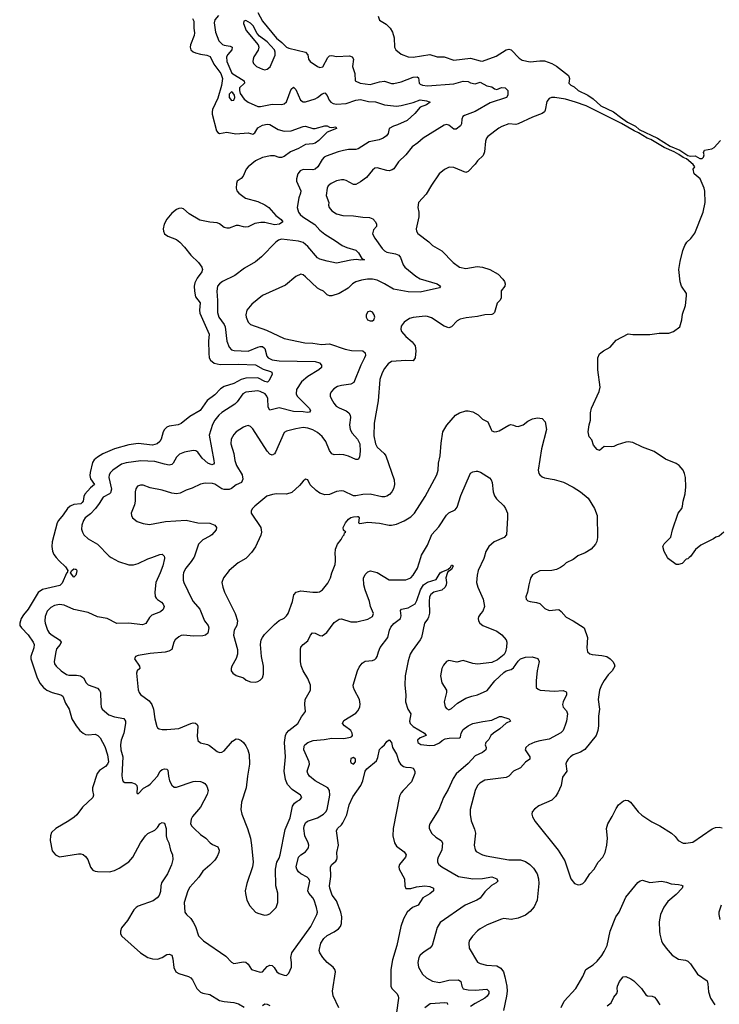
# Model space of a CAD drawing. Header units: inches. Extents: x 2220522 to 2384314, y 721474 to 893490.
# Tile 3 of 256: x 2223278 to 2229132, y 736259 to 744501. Entities that reach past the tile are written whole.
import ezdxf

# ---------------------------------------------------------------- set-up
doc = ezdxf.new("R2010")
doc.units = ezdxf.units.IN
doc.header["$MEASUREMENT"] = 0
doc.layers.add('C2723', color=7, linetype='Continuous')
doc.layers.add('C2724', color=7, linetype='Continuous')

msp = doc.modelspace()

# ---------------------------------------------------------------- linework, layer by layer
at = {"layer": 'C2723', "color": 5}
for points, elevation in [([(2223584.2, 740000), (2223608.2, 739970), (2223662, 739922), (2223679.5, 739890), (2223676.3, 739870), (2223670, 739867.2), (2223634.5, 739785.5), (2223613.9, 739766.1), (2223469.3, 739730.7), (2223432.4, 739707.6), (2223350, 739567.2), (2223310, 739519.7), (2223291.2, 739490), (2223278, 739450), (2223280.2, 739430), (2223292.1, 739410), (2223350, 739351.7), (2223390.7, 739290.7), (2223399.7, 739270), (2223397.2, 739242.8), (2223370.2, 739170), (2223371.8, 739150), (2223421.4, 739001.4), (2223446.1, 738946.1), (2223477.3, 738910), (2223504.2, 738890), (2223550, 738870.1), (2223622, 738850), (2223637.7, 738837.7), (2223660.4, 738780.4), (2223691.8, 738730), (2223714.9, 738650), (2223749.2, 738590), (2223781.3, 738550), (2223808.7, 738528.7), (2223830, 738518.6), (2223850, 738514.6), (2223910, 738519.3), (2223932.9, 738510), (2223950.2, 738490), (2223990, 738416.4), (2224013.1, 738346.9), (2224021.8, 738290), (2224013.6, 738270), (2223996.5, 738250), (2223945, 738215), (2223925.6, 738190), (2223887.5, 738070), (2223886.2, 738050), (2223894.3, 738010), (2223888.7, 737990), (2223802.3, 737910), (2223755.5, 737844.5), (2223734.3, 737825.7), (2223690, 737794.3), (2223579.1, 737730), (2223543, 737697), (2223534.6, 737670), (2223531.7, 737630), (2223550, 737544), (2223576.3, 737510), (2223610, 737492.2), (2223770, 737519.6), (2223790, 737519.6), (2223810, 737512.8), (2223830, 737496.9), (2223849.2, 737470), (2223870, 737407.7), (2223890, 737382.6), (2223910, 737373.1), (2223930, 737370.3), (2224030, 737368.9), (2224070, 737379.6), (2224110, 737398), (2224190, 737452.6), (2224224.2, 737490), (2224289.8, 737610), (2224330, 737668.2), (2224350, 737688), (2224410, 737717.3), (2224430, 737738.8), (2224450, 737770.6), (2224470, 737780.4), (2224490, 737776.3), (2224503, 737730), (2224504.2, 737670), (2224510, 737644), (2224526.7, 737610), (2224540.4, 737550), (2224557.8, 737510), (2224558.9, 737470), (2224547.9, 737427.9), (2224514.3, 737350), (2224465.1, 737274.9), (2224459.2, 737250), (2224457, 737203), (2224445.5, 737170), (2224428.8, 737150), (2224394.5, 737125.5), (2224270, 737080.3), (2224252.2, 737070), (2224231.8, 737050), (2224178.7, 736961.3), (2224130, 736899), (2224121.3, 736870), (2224122.4, 736850), (2224133, 736830), (2224288.6, 736688.6), (2224350, 736650.3), (2224390, 736639.6), (2224430, 736636.9), (2224469.5, 736650), (2224510, 736674.9), (2224530, 736678.9), (2224550, 736670.4), (2224559.4, 736639.4), (2224568.1, 736568.1), (2224584.4, 736530), (2224610, 736516.5), (2224690, 736493.1), (2224710, 736480.3), (2224723.5, 736463.5), (2224760.4, 736390), (2224790, 736361.3), (2224810, 736352.4), (2224870, 736340.4), (2224950, 736290.3), (2224990, 736281.5), (2225070, 736274.7), (2225110, 736262.9), (2225156, 736236)], 220), ([(2224489.1, 740000), (2224490.2, 739990), (2224476, 739930), (2224454, 739870), (2224415.9, 739790), (2224408.2, 739708.2), (2224411.7, 739671.7), (2224419, 739659), (2224430, 739646.7), (2224465.5, 739625.5), (2224479.5, 739610), (2224485.7, 739590), (2224477.3, 739562.7), (2224455.7, 739544.3), (2224384.5, 739515.5), (2224364, 739496), (2224332.8, 739447.2), (2224304.9, 739435.1), (2224190, 739449.8), (2224090, 739445.7), (2224008.9, 739488.9), (2223930, 739502.8), (2223850, 739538.2), (2223730, 739563.9), (2223650, 739600.3), (2223610, 739606.8), (2223570, 739598.7), (2223538.6, 739581.4), (2223509.1, 739550), (2223490, 739504), (2223487.1, 739470), (2223490.2, 739450.2), (2223510.2, 739390), (2223525.2, 739370), (2223549.2, 739350), (2223611.6, 739310), (2223626, 739290), (2223618, 739270), (2223586.3, 739233.7), (2223579.7, 739210), (2223567.2, 739130), (2223570.4, 739110), (2223584.4, 739090), (2223626, 739050), (2223670, 739019.6), (2223690, 739013.2), (2223754.1, 739014.1), (2223787.7, 739007.7), (2223811.7, 738991.7), (2223834.4, 738950), (2223850, 738934.4), (2223930, 738904.4), (2223946.7, 738886.7), (2223953.1, 738870), (2223956.1, 738776.1), (2223959.5, 738750), (2223969.2, 738729.2), (2224023.5, 738683.5), (2224070, 738664.3), (2224150, 738651.3), (2224164.6, 738630), (2224164.7, 738610), (2224148.6, 738530), (2224127.5, 738470), (2224120.5, 738430), (2224124.8, 738390), (2224141.9, 738330), (2224132.7, 738172.8), (2224137, 738137), (2224143.8, 738123.8), (2224156.4, 738116.4), (2224214.7, 738114.7), (2224244.7, 738104.7), (2224257.3, 738090), (2224260.7, 738070), (2224258, 738030), (2224270, 738021), (2224312.8, 738067.2), (2224350, 738086.7), (2224370, 738103.1), (2224429.8, 738170), (2224453.6, 738210), (2224470, 738224.9), (2224490.4, 738230.4), (2224510, 738227.3), (2224518, 738218), (2224522.7, 738170), (2224532.4, 738130), (2224550, 738094.4), (2224570, 738078), (2224590, 738076.9), (2224730, 738124.6), (2224750, 738127.2), (2224790, 738123.7), (2224814.4, 738114.4), (2224826.9, 738106.9), (2224844.5, 738084.5), (2224854, 738050), (2224845.8, 738014.2), (2224790.2, 737909.8), (2224723.1, 737830), (2224712.4, 737810), (2224708.4, 737770), (2224717.1, 737750), (2224737.6, 737730), (2224790, 737681.7), (2224834.9, 737650), (2224871.4, 737611.4), (2224890, 737597.6), (2224935.9, 737575.9), (2224948.4, 737550), (2224945.3, 737530), (2224930, 737495.1), (2224910, 737466), (2224870, 737424.2), (2224810, 737374.5), (2224778, 737322), (2224701.4, 737238.6), (2224685.5, 737210), (2224653, 737110), (2224660.7, 737030), (2224674.8, 737010), (2224710, 736977.3), (2224730, 736947.7), (2224750.3, 736910), (2224772.9, 736832.9), (2224815.5, 736790), (2225002.7, 736662.7), (2225050, 736613), (2225070, 736601.6), (2225150, 736615.8), (2225170, 736610.4), (2225190, 736594.9), (2225219.1, 736550), (2225290, 736527), (2225310, 736530.4), (2225350, 736576), (2225370, 736585.7), (2225390, 736584.9), (2225407.1, 736567.1), (2225430, 736530.5), (2225450, 736517), (2225490, 736502), (2225510, 736500.7), (2225530, 736518.8), (2225551.3, 736570), (2225553.3, 736610), (2225545.6, 736650), (2225556.4, 736690), (2225713.3, 736910), (2225763.9, 737010), (2225769.7, 737030), (2225762.8, 737070), (2225742.9, 737130), (2225731, 737151), (2225697.2, 737190), (2225689.8, 737210), (2225704.7, 737290), (2225698.7, 737310), (2225684.1, 737324.1), (2225630, 737350.9), (2225610, 737367.1), (2225596.8, 737390), (2225591.7, 737410), (2225611, 737490), (2225630.5, 737509.5), (2225670, 737536.5), (2225694, 737570), (2225696.4, 737590), (2225692, 737610), (2225664, 737670), (2225656.5, 737730), (2225658.2, 737750), (2225670, 737778), (2225687.1, 737792.9), (2225770, 737819.4), (2225820.4, 737850), (2225840.4, 737870), (2225850, 737890.8), (2225873.7, 738010), (2225869.7, 738049.7), (2225856.2, 738070), (2225750, 738129.7), (2225703.6, 738170), (2225687.8, 738190), (2225684.7, 738210), (2225704.2, 738270), (2225701.3, 738290), (2225655.4, 738390), (2225659.7, 738420.3), (2225664.2, 738430), (2225689.6, 738450), (2225733.2, 738466.8), (2225824.9, 738475), (2225890, 738486.5), (2225990, 738483.8), (2226046, 738494), (2226058.3, 738501.7), (2226063.7, 738510), (2226061.3, 738530), (2226048.5, 738550), (2225994.7, 738590), (2225978.3, 738610), (2225990, 738633.4), (2226090, 738696.9), (2226110, 738719.5), (2226124.5, 738750), (2226127.9, 738772.1), (2226121.4, 738810), (2226080.3, 738890), (2226071.9, 738910), (2226069.8, 738930), (2226104.6, 739050), (2226119.7, 739080.3), (2226144.5, 739115.5), (2226167.8, 739132.2), (2226230, 739137.5), (2226250, 739145), (2226262.3, 739157.7), (2226270.5, 739170), (2226279.3, 739210), (2226293.6, 739246.4), (2226359.3, 739330), (2226373.5, 739390), (2226384.9, 739415.1), (2226410, 739447.2), (2226464, 739490), (2226470.6, 739510), (2226464.5, 739555.5), (2226474.3, 739565.7), (2226530, 739576.6), (2226587.7, 739612.3), (2226601.7, 739638.3), (2226632.4, 739730), (2226657.9, 739770), (2226690, 739793.1), (2226763.6, 739816.4), (2226795.3, 739870), (2226810, 739880.6), (2226859.8, 739900.2), (2226881.7, 739918.3), (2226890, 739934.6), (2226896.1, 739936.1), (2226906, 739930), (2226890, 739897.6), (2226861.2, 739878.8), (2226854.2, 739865.8), (2226845.3, 739830), (2226850, 739789), (2226847.1, 739770), (2226837.4, 739750), (2226810, 739726.3), (2226743.1, 739710), (2226717.8, 739690), (2226707.4, 739670), (2226703.8, 739630), (2226706.3, 739533.7), (2226699.6, 739500.4), (2226693.8, 739486.2), (2226666.4, 739450), (2226640.3, 739330), (2226630.3, 739310), (2226561.7, 739218.3), (2226546.7, 739190), (2226530, 739134), (2226504, 739010), (2226500.3, 738930), (2226509, 738850), (2226507.8, 738790), (2226527.2, 738730), (2226550.2, 738690.2), (2226540.6, 738630), (2226545.6, 738610), (2226570, 738585), (2226664.9, 738530), (2226678.8, 738510), (2226630, 738489.6), (2226607.2, 738470), (2226610.4, 738450), (2226634, 738434), (2226710, 738424.6), (2226747.7, 738427.7), (2226790, 738448.6), (2226812.2, 738467.8), (2226838.9, 738481.1), (2226872.9, 738487.1), (2226959.3, 738490), (2226966, 738494), (2226972.8, 738530), (2226990, 738560.2), (2227030, 738590.3), (2227070, 738608.8), (2227152.2, 738627.8), (2227230, 738636.5), (2227291.8, 738668.2), (2227310, 738669.2), (2227371, 738650), (2227379.3, 738639.3), (2227384, 738630), (2227350, 738611.5), (2227294.8, 738565.2), (2227241.7, 738530), (2227221.5, 738510), (2227204.1, 738475.9), (2227179.1, 738450), (2227173.4, 738430), (2227180.5, 738410), (2227178, 738390), (2227150, 738367.6), (2227090, 738337.7), (2227030, 738273.7), (2226930, 738187.2), (2226905.2, 738150), (2226863.5, 738056.5), (2226825.5, 737990), (2226786.7, 737890), (2226710.3, 737770), (2226703.1, 737750), (2226703.7, 737730), (2226725.7, 737690), (2226759.3, 737659.3), (2226804.9, 737630), (2226816.1, 737610), (2226809.1, 737550), (2226778.5, 737490), (2226772.8, 737470), (2226774.3, 737450), (2226786.3, 737430), (2226810.3, 737410), (2226950, 737330.2), (2227070.7, 737309.3), (2227150, 737312.9), (2227230, 737326.7), (2227270.3, 737310), (2227278.4, 737290), (2227265.5, 737274.5), (2227227.2, 737252.8), (2227170, 737199.6), (2227130, 737146.6), (2227102, 737130), (2227006.7, 737090), (2226796, 736944), (2226770, 736901.2), (2226728.2, 736751.8), (2226711, 736729), (2226661.4, 736698.6), (2226630.3, 736670), (2226618, 736650), (2226610.3, 736610), (2226615.8, 736570), (2226648.2, 736510), (2226681.8, 736481.8), (2226732.5, 736452.5), (2226790, 736440.8), (2226870, 736461.5), (2226950, 736464.4), (2226969.3, 736449.3), (2226977.5, 736410), (2226990, 736389.4), (2227030, 736380.4), (2227090, 736377.5), (2227186.7, 736386.7), (2227202.8, 736370), (2227202.6, 736350), (2227190, 736327), (2227170, 736309.1), (2227090, 736267), (2227050, 736240.7)], 240), ([(2224043.2, 740000), (2224104.4, 739964.5), (2224190, 739939.1), (2224230, 739936.9), (2224270, 739949.1), (2224350, 739987.6), (2224382.9, 740000)], 240), ([(2224734.4, 740000), (2224713.2, 739966.8), (2224667.2, 739910), (2224650, 739873.2), (2224646, 739850), (2224646.3, 739810), (2224651.8, 739790), (2224719.7, 739650), (2224730.3, 739630), (2224785.8, 739565.8), (2224823.1, 739470), (2224854, 739430), (2224860.2, 739410), (2224853.1, 739366.9), (2224832, 739348), (2224810, 739344.2), (2224730, 739340.7), (2224651.8, 739348.2), (2224630, 739345.1), (2224610, 739335.1), (2224579.1, 739310), (2224568, 739290), (2224550.4, 739230), (2224526, 739214), (2224493.9, 739206.1), (2224370, 739195.8), (2224270, 739179.5), (2224246, 739170), (2224237.3, 739150), (2224280.5, 739090), (2224282.8, 739070), (2224262, 739050), (2224254.9, 739030), (2224270.4, 738890.4), (2224277.1, 738870), (2224290, 738853.4), (2224360.2, 738800.2), (2224383.6, 738770), (2224398, 738730), (2224409.2, 738649.2), (2224425.5, 738585.5), (2224432.5, 738572.5), (2224444.7, 738564.7), (2224470, 738559.5), (2224510, 738559.5), (2224610, 738568.7), (2224710, 738608.9), (2224730, 738614.6), (2224750, 738613.7), (2224761.7, 738601.7), (2224767.5, 738587.5), (2224763.2, 738503.2), (2224770, 738467.7), (2224790, 738447.2), (2224850, 738434.6), (2224866.9, 738426.9), (2224930, 738374), (2224950, 738367.2), (2224970, 738370.3), (2224990, 738382), (2225059.5, 738460.5), (2225090, 738481.6), (2225110, 738479.3), (2225130, 738468), (2225150, 738450.6), (2225170, 738424), (2225187, 738390), (2225199.5, 738350), (2225202.3, 738270), (2225183.6, 738170), (2225173.1, 738070), (2225134, 737950), (2225128, 737890), (2225137.1, 737850), (2225185.3, 737730), (2225208.5, 737650), (2225218.4, 737590), (2225230.5, 737450), (2225225.5, 737410), (2225178.8, 737270), (2225166, 737210), (2225166.4, 737186.4), (2225178, 737130), (2225204.5, 737084.5), (2225250, 737031.3), (2225270, 737021), (2225326.4, 737006.4), (2225350, 737006.8), (2225370, 737016), (2225424, 737070), (2225439, 737110), (2225438, 737190), (2225421.2, 737250), (2225417.2, 737390), (2225429.4, 737450), (2225450, 737482.8), (2225458.5, 737510), (2225498.6, 737721.4), (2225541.3, 737818.7), (2225561.3, 737918.7), (2225577.7, 737942.3), (2225600.3, 737959.7), (2225622.7, 737970), (2225637.6, 737990), (2225627, 738010), (2225557.2, 738057.1), (2225518.7, 738098.7), (2225501, 738141), (2225491.7, 738211.7), (2225501.9, 738330), (2225493.5, 738450), (2225502.5, 738510), (2225510.9, 738529.1), (2225529.9, 738550.1), (2225606.6, 738610), (2225635.3, 738664.7), (2225669.6, 738710), (2225664.7, 738770), (2225667.8, 738810), (2225712.3, 738890), (2225711.5, 738930), (2225690, 738985.2), (2225649.9, 739049.9), (2225632.8, 739092.8), (2225628, 739130), (2225626.9, 739230), (2225631.5, 739250), (2225649.6, 739270), (2225690, 739301.6), (2225711.2, 739348.8), (2225729.2, 739370), (2225750, 739366.4), (2225790, 739346.4), (2225810, 739342.4), (2225847.7, 739372.3), (2225910, 739455.8), (2225950, 739482), (2225970, 739485.3), (2226050, 739461.7), (2226100.5, 739459.5), (2226190, 739482.4), (2226230, 739504), (2226239.5, 739530), (2226212.8, 739590), (2226204, 739630), (2226167.8, 739727.8), (2226156.8, 739770), (2226154.7, 739825.3), (2226170, 739855.8), (2226190, 739878.4), (2226213.4, 739886.6), (2226270, 739873.1), (2226370, 739812.9), (2226510, 739812), (2226550, 739830.3), (2226570.9, 739850), (2226607.9, 739910), (2226634.9, 740000)], 260), ([(2225178.2, 740000), (2225170, 739991.5), (2225105.9, 739954.1), (2225030.5, 739890), (2224983, 739830), (2224970.5, 739790), (2224977.1, 739750), (2224990.4, 739710), (2225080.3, 739530), (2225099.5, 739470), (2225093.7, 739430), (2225074, 739390), (2225067, 739350), (2225099.5, 739230), (2225100.4, 739190), (2225090, 739154), (2225054, 739090), (2225047.3, 739070), (2225046.8, 739050), (2225061, 739030), (2225090, 739010.8), (2225150, 738990.8), (2225173.7, 738973.7), (2225210, 738958.8), (2225250, 738956), (2225270, 738961), (2225290, 738971.3), (2225309.3, 738990.7), (2225318.6, 739021.4), (2225319.3, 739090), (2225300.9, 739170), (2225292.3, 739270), (2225299.5, 739310), (2225309.4, 739330), (2225325.4, 739354.6), (2225410, 739438), (2225450, 739472.7), (2225490, 739492.7), (2225511.6, 739510), (2225524.5, 739530), (2225560.5, 739630), (2225572.3, 739687.7), (2225590.8, 739709.2), (2225630, 739720.7), (2225731.1, 739708.9), (2225770, 739708.7), (2225786.9, 739713.1), (2225812.3, 739730), (2225856.6, 739783.4), (2225879.3, 739830), (2225889.4, 739870), (2225918, 739942), (2225922, 739970), (2225919.5, 740000)], 280), ([(2227164.7, 740000), (2227161.7, 739990), (2227114, 739890), (2227105.5, 739850), (2227100.9, 739790), (2227111.6, 739750), (2227155.5, 739650), (2227166.8, 739590), (2227153.4, 739550), (2227133, 739527), (2227118.5, 739501.5), (2227114, 739490), (2227116.3, 739470), (2227127.7, 739450), (2227154, 739430), (2227270, 739382), (2227312.7, 739352.7), (2227348.2, 739310), (2227353.7, 739290), (2227352.9, 739250), (2227344.6, 739210), (2227332.8, 739187.2), (2227277.4, 739142.6), (2227230, 739119.8), (2227110, 739107), (2227070, 739111.8), (2226990, 739138), (2226935.9, 739124.1), (2226870, 739137.4), (2226850, 739129.5), (2226823.4, 739096.6), (2226810.5, 739070), (2226800.4, 739010), (2226810.4, 738950), (2226848.3, 738888.3), (2226850.5, 738870), (2226830.6, 738790), (2226839.1, 738750), (2226850, 738734.8), (2226870, 738724), (2226890, 738734.8), (2226940.8, 738779.2), (2227010, 738820.5), (2227061, 738839), (2227110, 738850.6), (2227190, 738885.5), (2227253.8, 738966.2), (2227330, 739037.1), (2227350, 739050.6), (2227390, 739063), (2227410, 739075.5), (2227450, 739130.5), (2227469.8, 739150.2), (2227510, 739163.8), (2227567.5, 739167.5), (2227613, 739153), (2227624, 739130), (2227608.7, 739051.3), (2227599.3, 738970), (2227601, 738910), (2227616.8, 738896.8), (2227634, 738890), (2227750, 738880.4), (2227826.3, 738886.3), (2227850, 738874.9), (2227853.7, 738870), (2227853.1, 738850), (2227824.9, 738790), (2227820.5, 738770), (2227826, 738746), (2227854.6, 738714.6), (2227863, 738690), (2227854, 738630), (2227843.1, 738596.9), (2227824.9, 738550), (2227807.3, 738532.7), (2227710, 738478), (2227630, 738464.7), (2227590, 738453.5), (2227539.3, 738430), (2227513.7, 738410), (2227508.1, 738390), (2227547.6, 738330), (2227548.2, 738310), (2227510, 738286.6), (2227470, 738238.4), (2227410.2, 738209.8), (2227370, 738169.7), (2227350, 738158.3), (2227170, 738135.4), (2227128.4, 738110), (2227110.2, 738089.7), (2227088.8, 738050), (2227047.2, 737890), (2227046.9, 737846.9), (2227055.1, 737795.1), (2227083.8, 737723.8), (2227091.7, 737691.7), (2227081.3, 737590), (2227090, 737551.3), (2227098.5, 737538.5), (2227150.3, 737510.3), (2227181.2, 737501.2), (2227370, 737469.2), (2227470, 737467.5), (2227510, 737455.4), (2227546, 737430), (2227577.4, 737397.4), (2227607.8, 737350), (2227620.1, 737310), (2227622.7, 737270), (2227609.2, 737130), (2227583.8, 737076.2), (2227550, 737035.8), (2227510, 737005.4), (2227450, 736981), (2227390, 736969.7), (2227330, 736976.9), (2227310, 736972.6), (2227190, 736924.2), (2227130, 736891.5), (2227110, 736874), (2227066, 736830), (2227040.5, 736790), (2227035.5, 736770), (2227040.5, 736730), (2227110, 736613), (2227130, 736601.3), (2227185.4, 736585.4), (2227270, 736582.4), (2227302.9, 736562.9), (2227325.8, 736530), (2227338.3, 736490), (2227353.6, 736410), (2227356.5, 736370), (2227352.4, 736327.6), (2227326.7, 736206.7)], 260), ([(2227932.6, 740000), (2227910, 739982), (2227850, 739955.3), (2227828, 739932), (2227803.4, 739916.6), (2227770, 739899.5), (2227730.4, 739889.6), (2227630, 739889), (2227570, 739855.3), (2227553.4, 739826.6), (2227538, 739770), (2227528, 739710), (2227513.4, 739670), (2227514.8, 739650), (2227530, 739637.3), (2227550, 739630.6), (2227603.4, 739623.4), (2227630, 739614.8), (2227673, 739573), (2227710, 739556.3), (2227790, 739563.8), (2227810, 739548.5), (2227850, 739500.7), (2227910, 739470.2), (2228002.4, 739410), (2228030.2, 739330), (2228022.6, 739242.6), (2228030.5, 739210), (2228050, 739192.7), (2228067.4, 739187.4), (2228150, 739179), (2228190, 739170.3), (2228220.4, 739150), (2228240.3, 739130), (2228253.7, 739110), (2228258, 739090), (2228235.8, 739050), (2228203.5, 739016.5), (2228169.4, 738970.6), (2228145.5, 738930), (2228130.3, 738890), (2228118.9, 738810), (2228129, 738730), (2228120.8, 738670), (2228120.8, 738590), (2228114.9, 738550), (2228100.8, 738510), (2228007.3, 738392.7), (2227970, 738369.7), (2227910, 738346), (2227886, 738330), (2227868.2, 738310), (2227852.7, 738290), (2227847.7, 738272.3), (2227856.4, 738210), (2227820.9, 738159.1), (2227808.8, 738090), (2227782, 738030), (2227760.8, 737999.2), (2227731.6, 737968.4), (2227620.9, 737919.1), (2227586.2, 737893.8), (2227566.8, 737870), (2227562.8, 737850), (2227568.1, 737828.1), (2227590.7, 737790), (2227784.9, 737550), (2227839, 737459), (2227891.3, 737310), (2227922, 737270), (2227950, 737258), (2227970, 737261), (2227990, 737271), (2228009, 737290), (2228049.5, 737350.5), (2228085.2, 737390), (2228119.3, 737450), (2228158, 737490), (2228177, 737530), (2228192, 737590), (2228195.6, 737650), (2228189.6, 737730), (2228200.5, 737770), (2228236.9, 737830), (2228270, 737899.1), (2228290, 737927.7), (2228330, 737962), (2228350, 737968), (2228370, 737966), (2228390, 737952.4), (2228454.4, 737870), (2228483.4, 737843.4), (2228567.7, 737787.7), (2228633.9, 737753.9), (2228731.4, 737691.4), (2228762.5, 737662.5), (2228788, 737630), (2228830, 737608.4), (2228853.4, 737606.6), (2228910, 737616.3), (2229073, 737727), (2229100.1, 737739.9), (2229130, 737741.3), (2229156.3, 737736.3)], 280), ([(2228881.2, 740000), (2228870, 739989), (2228856, 739984), (2228822, 739950), (2228790, 739939.3), (2228770, 739939.3), (2228707.1, 739987.1), (2228699.9, 740000)], 280), ([(2225949.9, 736230), (2225901.7, 736330), (2225896.1, 736370), (2225921.4, 736530), (2225915.8, 736550), (2225902, 736570), (2225850.9, 736610), (2225815.1, 736650), (2225789.1, 736689.1), (2225784.1, 736710), (2225797.7, 736770), (2225822, 736810), (2225850, 736835.8), (2225910, 736865), (2225945.4, 736890), (2225961.2, 736910), (2225970, 736936), (2225972.8, 736990), (2225966.2, 737030), (2225930, 737124), (2225893.4, 737173.4), (2225872.8, 737230), (2225870.8, 737250.8), (2225880.2, 737330), (2225879.6, 737410), (2225891.2, 737428.8), (2225923, 737457), (2225931.8, 737470), (2225934.7, 737485.3), (2225932.2, 737530), (2225945.1, 737590), (2225929.7, 737710), (2225938, 737730), (2225970, 737760.9), (2225981.4, 737778.6), (2226014.5, 737845.5), (2226035.3, 737930), (2226065.6, 737994.4), (2226133.8, 738090), (2226149.8, 738130), (2226169.8, 738210.2), (2226184.2, 738230), (2226263.1, 738296.9), (2226275.6, 738324.5), (2226290, 738390.8), (2226307.2, 738412.8), (2226330, 738430.6), (2226350, 738458.8), (2226370, 738472.7), (2226390, 738450.6), (2226398.5, 738410), (2226430, 738354), (2226450.8, 738290.8), (2226464.4, 738270), (2226490, 738250.2), (2226510, 738242.8), (2226550, 738242), (2226570, 738234.9), (2226585.3, 738210), (2226584.6, 738190), (2226557.8, 738122.2), (2226486.8, 738050), (2226470.4, 738029.6), (2226457.5, 738002.5), (2226403.6, 737730), (2226399.1, 737670), (2226413.2, 737610), (2226430, 737583.1), (2226495.6, 737535.6), (2226512.4, 737510), (2226506, 737490), (2226455.8, 737430), (2226450.4, 737410), (2226452.2, 737390), (2226497.1, 737310), (2226502, 737250), (2226508.7, 737228.7), (2226550, 737228.2), (2226597.7, 737242.3), (2226668.6, 737251.4), (2226710, 737244.4), (2226740.4, 737230), (2226739.5, 737210), (2226710, 737183.8), (2226652, 737150), (2226613, 737090), (2226564.9, 737070), (2226520.4, 737030), (2226490, 736973.2), (2226467, 736910), (2226434, 736750), (2226396.9, 736630), (2226384.8, 736550), (2226383.8, 736410), (2226392.8, 736390), (2226434.4, 736350), (2226444.7, 736330), (2226447.7, 736310), (2226430.2, 736190)], 220), ([(2227808.2, 736231.8), (2227834.3, 736285.7), (2227931.6, 736390), (2227990, 736490.6), (2228016.2, 736550), (2228077, 736590), (2228110, 736620.4), (2228150, 736668.5), (2228170, 736702.4), (2228192.9, 736750), (2228220.4, 736870), (2228266.2, 736990), (2228295.1, 737030), (2228350, 737155.5), (2228450, 737278), (2228470, 737294), (2228490, 737298.8), (2228550, 737279.5), (2228650, 737291), (2228690, 737282), (2228730, 737266.7), (2228790, 737262.4), (2228815.8, 737255.8), (2228826, 737250), (2228820.7, 737230), (2228770, 737177.6), (2228701.2, 737118.8), (2228668.3, 737071.7), (2228639.6, 737010), (2228629.1, 736950), (2228631.5, 736870), (2228633.5, 736846.5), (2228649.2, 736789.2), (2228657.6, 736770), (2228686.7, 736730), (2228738, 736670), (2228790, 736638), (2228850, 736628.8), (2228870, 736620.3), (2228890, 736598.4), (2228950.2, 736510.2), (2229030, 736456.3), (2229037.4, 736430), (2229042.3, 736362.3), (2229059.3, 736310), (2229095.1, 736255.1)], 260), ([(2229146.7, 737090), (2229128, 737030), (2229127.7, 737010), (2229136.3, 736970)], 280), ([(2228195.1, 736244.9), (2228227.5, 736272.5), (2228250, 736318), (2228274, 736350), (2228281.2, 736370), (2228277.2, 736390), (2228279.3, 736410), (2228296, 736450), (2228329, 736490), (2228350, 736490.6), (2228392.2, 736472.2), (2228416.1, 736456.1), (2228481, 736390), (2228518, 736338), (2228530.7, 736330.7), (2228570, 736326.8), (2228590, 736318.8), (2228603.4, 736303.4), (2228635.5, 736255.5)], 240), ([(2225310, 736248.2), (2225330, 736263.1), (2225350, 736261.3), (2225370, 736248.2)], 220), ([(2226667.5, 736232.5), (2226713.9, 736266.1), (2226835, 736275), (2226855.8, 736270), (2226857.6, 736257.6)], 220)]:
    msp.add_lwpolyline(points, dxfattribs=dict(at, elevation=elevation))
for points, elevation in [([(2223730, 739834.5), (2223702, 739870), (2223714.7, 739890), (2223730, 739903.1), (2223743, 739903), (2223750, 739900.7), (2223757.1, 739890), (2223754, 739870), (2223747.7, 739850)], 220), ([(2226070, 738324.5), (2226050, 738317.1), (2226046.3, 738293.7), (2226050, 738279.4), (2226070, 738268.5), (2226088.9, 738290), (2226088.7, 738310)], 240)]:
    msp.add_lwpolyline(points, close=True, dxfattribs=dict(at, elevation=elevation))
at = {"layer": 'C2724', "color": 5}
for points, elevation in [([(2224942.6, 744537.4), (2224910, 744499.6), (2224904.3, 744475.7), (2224916.2, 744396.2), (2224943.1, 744323.1), (2224974.2, 744294.2), (2224990, 744287.3), (2225039, 744279), (2225056.5, 744270), (2225053.4, 744250), (2225018.4, 744210), (2225008.7, 744191.3), (2225011.6, 744150), (2225054.5, 744054.5), (2225156.9, 743990), (2225159.1, 743970), (2225118.6, 743930), (2225116.8, 743910), (2225123.8, 743883.8), (2225155.5, 743835.5), (2225190, 743811.3), (2225270, 743773.4), (2225293.5, 743773.5), (2225390, 743793.5), (2225470, 743791), (2225490, 743796.5), (2225510, 743813.8), (2225550, 743919.3), (2225570, 743937.6), (2225590, 743918), (2225626.9, 743826.9), (2225650, 743812.4), (2225670, 743814), (2225750, 743838.9), (2225770.5, 743849.5), (2225810, 743882), (2225830, 743888.8), (2225850, 743866.7), (2225867.3, 743827.3), (2225880.9, 743810), (2225900.3, 743800.3), (2225930, 743795.5), (2226010, 743799.5), (2226090, 743827.5), (2226130, 743833.6), (2226197.7, 743817.7), (2226254, 743814), (2226330, 743789.2), (2226430, 743778.5), (2226470, 743781.7), (2226571.9, 743808.1), (2226630, 743829.4), (2226683.4, 743823.4), (2226711.8, 743810), (2226683.1, 743790), (2226628.2, 743770), (2226584.2, 743715.8), (2226521.2, 743658.8), (2226440.1, 743619.9), (2226404.9, 743610), (2226368.5, 743590), (2226362.4, 743550), (2226348, 743530), (2226319.1, 743510), (2226284.7, 743495.3), (2226202.4, 743477.6), (2226110, 743420.4), (2226090, 743415.1), (2226030, 743415.3), (2225986.9, 743406.9), (2225944.3, 743395.7), (2225842.2, 743357.8), (2225826.7, 743350), (2225810, 743331.6), (2225772, 743270), (2225750, 743251.3), (2225730, 743244.7), (2225650, 743246), (2225624.5, 743235.5), (2225604.9, 743210), (2225594, 743170), (2225595.3, 743150), (2225630.4, 743070), (2225628.7, 743050), (2225614.3, 743010), (2225600.7, 742930), (2225610.2, 742890), (2225623.9, 742870), (2225647.1, 742850), (2225746.6, 742786.6), (2225790, 742739.8), (2225830, 742705.2), (2225921.6, 742650), (2225976.3, 742610), (2226014.1, 742594.1), (2226091.6, 742571.6), (2226112.9, 742550), (2226141.4, 742501.4), (2226162, 742490), (2226132.1, 742487.9), (2226092.9, 742492.9), (2226050, 742488.7), (2225930, 742464), (2225850, 742479.8), (2225790, 742497), (2225770, 742508.9), (2225690, 742603.7), (2225650, 742635.2), (2225610, 742647.5), (2225470, 742663.5), (2225444.1, 742655.9), (2225420.2, 742639.8), (2225302.6, 742517.4), (2225250, 742474), (2225157.8, 742422.2), (2225079.3, 742360.7), (2224974.4, 742310), (2224948.9, 742290), (2224932.9, 742270), (2224926.4, 742230), (2224933.5, 742150), (2224932.3, 742050), (2224945.2, 742010), (2224989.6, 741949.6), (2224998.5, 741930), (2225010.8, 741810.8), (2225030, 741760.5), (2225050, 741738), (2225071.3, 741731.3), (2225190, 741725.6), (2225270, 741761), (2225290, 741766.6), (2225310, 741764.6), (2225330.1, 741750), (2225344.7, 741684.7), (2225358.5, 741670), (2225390, 741653.7), (2225450, 741645.2), (2225750, 741639.2), (2225786.4, 741630), (2225804.6, 741610), (2225803.1, 741590), (2225780.3, 741570), (2225690, 741514.7), (2225636, 741470), (2225593.8, 741406.2), (2225592.2, 741370), (2225601.2, 741350), (2225699.5, 741250), (2225710.4, 741230), (2225703, 741217), (2225686.7, 741213.3), (2225650, 741218.6), (2225570, 741220.5), (2225450, 741252.2), (2225370, 741231.3), (2225356.8, 741256.8), (2225354, 741330), (2225347.2, 741350), (2225330.7, 741370), (2225291.3, 741390), (2225270, 741393.9), (2225170, 741384.6), (2225146, 741370), (2225097.5, 741302.5), (2225077.4, 741282.6), (2224970, 741211.9), (2224944, 741190), (2224910, 741149.7), (2224890, 741113), (2224864.7, 741024.7), (2224901.8, 740810), (2224904, 740790), (2224899.1, 740780.9), (2224885.1, 740774.9), (2224851.1, 740790), (2224805, 740830), (2224770, 740881.6), (2224752.2, 740892.2), (2224730, 740895.1), (2224658.2, 740881.8), (2224615.4, 740864.6), (2224590, 740838.4), (2224563.1, 740790), (2224550, 740778.5), (2224530, 740773.6), (2224490, 740779.4), (2224410, 740801.8), (2224291.8, 740808.2), (2224170, 740792.2), (2224130, 740779.8), (2224056.5, 740730), (2224036.9, 740710), (2224026.7, 740690), (2224024.2, 740670), (2224046.7, 740570), (2224038.7, 740541.3), (2224028.7, 740531.3), (2223975.1, 740504.9), (2223942.3, 740450), (2223911.1, 740408.9), (2223870, 740363.9), (2223826.7, 740330), (2223811.8, 740310), (2223797.6, 740270), (2223796.1, 740236.1), (2223802.4, 740210), (2223814.4, 740190), (2223850, 740155.8), (2223930.2, 740110.2), (2224026, 740010), (2224043.2, 740000)], 240), ([(2225270, 744562.4), (2225309, 744489), (2225425.6, 744345.6), (2225471, 744311), (2225510, 744272.6), (2225530, 744262.1), (2225670, 744228.4), (2225687.9, 744207.9), (2225695.9, 744170), (2225708.7, 744150), (2225770, 744108.8), (2225790, 744101.7), (2225814.2, 744105.8), (2225855.9, 744184.1), (2225870, 744197.6), (2225890, 744200.9), (2225930, 744194.2), (2226038.3, 744198.3), (2226061, 744190), (2226070.4, 744170.4), (2226064.2, 744110), (2226082.3, 744050), (2226085.3, 743990), (2226127.7, 743970), (2226210, 743959.7), (2226290, 743981.7), (2226330, 743987), (2226388.1, 743968.1), (2226410, 743967.8), (2226470, 743980.3), (2226570, 744019), (2226603.4, 744023.4), (2226615.1, 744015.1), (2226621.8, 743970), (2226630, 743961.3), (2226650, 743952.7), (2226690, 743948.7), (2226910, 743965), (2226990, 743987.9), (2227030, 743983.9), (2227050, 743972.3), (2227090, 743964.4), (2227130, 743978.7), (2227187, 743947), (2227230, 743940.7), (2227250, 743922.4), (2227270, 743918), (2227310, 743934), (2227341, 743930), (2227362, 743910), (2227363.1, 743870), (2227350.2, 743849.8), (2227216, 743804), (2227090, 743734.2), (2226999.7, 743700.3), (2226987.2, 743690), (2226977.7, 743670), (2226974.6, 743630), (2226967.5, 743612.5), (2226930, 743586), (2226910, 743584.2), (2226870, 743618.3), (2226850, 743624.7), (2226830, 743619.2), (2226654.9, 743510), (2226610.4, 743470), (2226562.3, 743437.7), (2226510, 743369.6), (2226448.6, 743311.4), (2226410, 743253.6), (2226396.1, 743243.9), (2226370, 743236.8), (2226350, 743237.7), (2226270, 743261), (2226250, 743258.3), (2226230, 743241.3), (2226179.5, 743180.5), (2226130, 743143.5), (2226090, 743121.1), (2226070, 743120.4), (2226010, 743154), (2225990, 743160.5), (2225970, 743160.5), (2225930, 743151.1), (2225883.8, 743130), (2225860.3, 743110), (2225850.3, 743090), (2225843.6, 743030), (2225863.7, 742970), (2225862.6, 742950), (2225868.8, 742930), (2225890, 742900.3), (2225930, 742876.5), (2225983.4, 742863.4), (2226070, 742860.2), (2226150, 742848), (2226205.1, 742845.1), (2226234.4, 742834.4), (2226254.9, 742810), (2226263, 742790), (2226263, 742770), (2226238, 742742), (2226230.3, 742710), (2226250, 742672.7), (2226310, 742587.2), (2226330, 742567.8), (2226350, 742556.5), (2226422.4, 742542.4), (2226450, 742530.3), (2226464.6, 742510), (2226487.9, 742450), (2226501.5, 742430), (2226593.3, 742353.3), (2226630, 742332.8), (2226772.7, 742290), (2226799.3, 742270), (2226790, 742256), (2226630, 742219.8), (2226530, 742222.3), (2226404.9, 742244.9), (2226330.4, 742290.4), (2226270, 742320.9), (2226230, 742329.1), (2226189, 742329), (2226137.9, 742322.1), (2226090, 742306.2), (2226061.7, 742290), (2226026.2, 742253.8), (2225950, 742208.4), (2225890, 742189.2), (2225870, 742189.2), (2225850, 742198), (2225821.2, 742230), (2225790, 742241.6), (2225770, 742254.7), (2225670, 742347.8), (2225650, 742364.5), (2225630, 742372), (2225590, 742352), (2225502, 742278), (2225310, 742191.8), (2225219.2, 742120.8), (2225178, 742070), (2225170.4, 742030), (2225172.7, 742010), (2225190.6, 741970), (2225210, 741950.6), (2225342.2, 741902.2), (2225490, 741831.5), (2225664.4, 741795.6), (2225730, 741794.3), (2225802.9, 741782.9), (2225870, 741786.9), (2226002.6, 741742.6), (2226053.3, 741733.3), (2226149.1, 741729.1), (2226170, 741713.4), (2226171.3, 741690), (2226164.7, 741670), (2226131.3, 741610), (2226075, 741465), (2226049.3, 741450.7), (2225970, 741439.2), (2225937.3, 741430), (2225906.7, 741410), (2225886.7, 741390), (2225875.3, 741370), (2225876, 741350), (2225883.6, 741330), (2225907.7, 741290), (2225927.4, 741267.4), (2225950, 741251.4), (2226010, 741227.6), (2226032, 741210), (2226043.6, 741190), (2226046, 741170), (2226037.3, 741110), (2226044.3, 741070), (2226061.2, 741041.2), (2226104.7, 740990), (2226124.9, 740950), (2226126.9, 740890), (2226120.3, 740839.7), (2226110, 740820.9), (2226090, 740820.5), (2226030, 740846.6), (2225990, 740858.2), (2225950, 740862), (2225910, 740859.7), (2225890, 740868.2), (2225870, 740896.2), (2225841, 740970), (2225810, 741012.5), (2225770, 741045), (2225730, 741068), (2225690, 741081), (2225650, 741087.4), (2225590, 741077.7), (2225510, 741056.8), (2225490, 741046), (2225418.7, 740881.3), (2225410, 740866), (2225390, 740856), (2225370, 740864.7), (2225350, 740888.3), (2225230, 741076.3), (2225210, 741094.7), (2225190, 741103), (2225170, 741099.7), (2225150, 741089.7), (2225090, 741051.1), (2225068.8, 741030), (2225047.6, 740990), (2225043.6, 740950), (2225070.2, 740870.2), (2225077.6, 740810), (2225093.2, 740770), (2225138.7, 740690), (2225145.4, 740654.6), (2225133.2, 740626.8), (2225090, 740608.4), (2225050, 740577.6), (2225030, 740569.8), (2224990, 740568.1), (2224970, 740574), (2224910, 740614.5), (2224890, 740619.7), (2224830, 740621), (2224790, 740612.1), (2224721.2, 740578.8), (2224670, 740562), (2224620.8, 740539.2), (2224590, 740532.6), (2224550, 740538.3), (2224470, 740562), (2224370, 740583), (2224310, 740604.2), (2224290, 740605.6), (2224264.4, 740595.6), (2224250, 740573.2), (2224244.6, 740550), (2224243.7, 740470), (2224239.2, 740440.8), (2224210.6, 740370), (2224213.4, 740350), (2224222.8, 740330), (2224260.3, 740300.3), (2224310, 740283), (2224363.3, 740276.7), (2224498, 740302), (2224670, 740311.3), (2224770, 740290.1), (2224870, 740287.7), (2224910.4, 740270), (2224923.8, 740250), (2224921.6, 740230), (2224885.7, 740190), (2224870, 740177.2), (2224810, 740146.9), (2224773.4, 740110), (2224736.6, 740003.4), (2224734.4, 740000)], 260), ([(2224724.2, 744510), (2224735.4, 744490), (2224734.8, 744430), (2224741.5, 744390), (2224738.9, 744370), (2224707.4, 744290), (2224705, 744270), (2224710.1, 744250), (2224730, 744232.1), (2224750, 744223.1), (2224790, 744212.1), (2224845.2, 744205.2), (2224872, 744192), (2224903.3, 744130), (2224960.3, 744050), (2224976, 744010), (2224967.2, 743950), (2224934.9, 743845.1), (2224892.7, 743750), (2224887.8, 743730), (2224888.9, 743710), (2224926, 743570), (2224935.8, 743555.8), (2224950, 743547.6), (2225010, 743560.8), (2225086.6, 743546.6), (2225190, 743555.5), (2225230, 743541.7), (2225245, 743555), (2225270, 743595.8), (2225310, 743618.4), (2225350, 743628), (2225370, 743624), (2225441, 743581), (2225490, 743566.8), (2225548.4, 743571.6), (2225650, 743607.2), (2225670, 743610.3), (2225730, 743590.2), (2225750, 743590.2), (2225830, 743613.7), (2225850, 743612), (2225870, 743602), (2225890, 743599.1), (2225923.6, 743603.6), (2225930.4, 743590), (2225850, 743559.6), (2225781.8, 743490), (2225751.5, 743468.5), (2225730, 743461.9), (2225670, 743457.7), (2225610, 743424.3), (2225543.5, 743396.5), (2225490, 743357.5), (2225470, 743347.9), (2225450, 743347.9), (2225410, 743361.1), (2225377.5, 743362.5), (2225310, 743348.3), (2225250, 743319.5), (2225190.2, 743270), (2225174.2, 743250), (2225149.2, 743190.8), (2225130, 743171.6), (2225098, 743150), (2225090.9, 743129.1), (2225090.7, 743090), (2225096.3, 743070), (2225112.4, 743050), (2225167.9, 743007.9), (2225270, 742979.3), (2225330, 742951.5), (2225362, 742930), (2225422.5, 742862.5), (2225464.9, 742830), (2225479.1, 742810), (2225451, 742790), (2225410, 742783.5), (2225330, 742802.9), (2225295.6, 742804.4), (2225244.5, 742795.5), (2225190, 742768.2), (2225170, 742764.7), (2225150, 742766.3), (2225110, 742779.6), (2225090, 742778.7), (2225030, 742756.9), (2225010, 742755.4), (2224990, 742762), (2224950, 742791.2), (2224930, 742800.5), (2224870, 742806.3), (2224784.4, 742824.4), (2224696.1, 742876.1), (2224650, 742917), (2224630, 742923.6), (2224610, 742921.6), (2224590, 742913.3), (2224550, 742883), (2224510, 742830.9), (2224485.7, 742790), (2224479.7, 742750), (2224480.8, 742730), (2224489.3, 742709.3), (2224516.3, 742690), (2224590, 742661.2), (2224619.2, 742639.2), (2224658.3, 742598.3), (2224710, 742529.2), (2224775.3, 742470), (2224801.3, 742430), (2224806.3, 742410), (2224801.1, 742390), (2224762, 742338), (2224742.4, 742297.6), (2224737.8, 742270), (2224739.8, 742230), (2224750, 742180.4), (2224789.1, 742130), (2224782, 742070), (2224785.4, 742045.4), (2224864.3, 741870), (2224858.4, 741810), (2224859.5, 741710), (2224864.3, 741670), (2224874.2, 741650), (2224906.3, 741626.3), (2224955.4, 741615.4), (2225110, 741616.6), (2225250, 741610.9), (2225316.5, 741576.5), (2225377.1, 741557.1), (2225388.9, 741550), (2225391.3, 741530), (2225362.6, 741477.4), (2225351.6, 741468.4), (2225330, 741473.2), (2225270, 741503.2), (2225170, 741500.9), (2225130, 741490.4), (2225070, 741457.1), (2224988.9, 741430), (2224959.7, 741410), (2224910, 741359.8), (2224847.6, 741312.4), (2224788.1, 741230), (2224700.6, 741179.4), (2224630, 741120.4), (2224602.8, 741110), (2224530, 741097.8), (2224510, 741089.8), (2224489.1, 741070), (2224477.5, 741050), (2224462, 740990), (2224451.2, 740970), (2224428.2, 740950), (2224390, 740940.2), (2224270, 740953.3), (2224190, 740942.1), (2224071.8, 740908.2), (2223973.9, 740866.1), (2223930, 740838.5), (2223902.5, 740817.5), (2223885.9, 740794.1), (2223867.4, 740710), (2223865.5, 740685.5), (2223870, 740657), (2223903.7, 740610), (2223870, 740581.4), (2223823.9, 740530), (2223815.7, 740510), (2223810.1, 740470), (2223800.6, 740459.4), (2223790, 740449.9), (2223730, 740442.1), (2223701.5, 740430), (2223679, 740410), (2223643, 740357), (2223602, 740310), (2223591.1, 740290), (2223548.5, 740130), (2223546.4, 740090), (2223552.2, 740052.2), (2223564.6, 740024.6), (2223584.2, 740000)], 220), ([(2226277.6, 744530), (2226290, 744496.4), (2226344.4, 744464.4), (2226379.1, 744430), (2226397.3, 744397.3), (2226410.4, 744350), (2226414, 744270), (2226424.4, 744250), (2226470, 744212), (2226530, 744191.8), (2226570, 744187.9), (2226710, 744208.9), (2226770, 744189.3), (2226830, 744190.4), (2226910, 744163.7), (2227050, 744179), (2227130, 744155.6), (2227150, 744154.3), (2227264.9, 744195.1), (2227350, 744249), (2227370, 744256), (2227390.2, 744250.2), (2227458.3, 744178.3), (2227482, 744162), (2227550, 744147.4), (2227630, 744157), (2227670, 744156), (2227730, 744134), (2227770, 744111.6), (2227870, 744033.4), (2227878, 744010), (2227873.6, 743970), (2227890, 743953.6), (2227918.7, 743938.7), (2227950.2, 743910), (2228030.9, 743870.9), (2228078.1, 743838.1), (2228141.5, 743781.5), (2228245.7, 743730), (2228304.8, 743684.8), (2228364.4, 743644.4), (2228430.1, 743610), (2228463, 743583), (2228615.9, 743510), (2228721.4, 743441.4), (2228802.3, 743410), (2228870, 743365.3), (2228890, 743360.2), (2228930, 743361.8), (2228970, 743339.3), (2228990, 743339.1), (2229000.9, 743350), (2229004.5, 743370), (2229000.9, 743390), (2229009.3, 743410), (2229070, 743420.5), (2229090, 743430.5), (2229141.2, 743490)], 280), ([(2228699.9, 740000), (2228672.3, 740050), (2228660.9, 740090), (2228670, 740114.8), (2228726, 740170), (2228740.9, 740230), (2228787.6, 740370), (2228818, 740410), (2228824.5, 740430), (2228829.6, 740470.4), (2228846.8, 740533.2), (2228852, 740590), (2228849.3, 740670), (2228842, 740702), (2228829.3, 740730), (2228796, 740770), (2228770, 740787), (2228681.4, 740821.4), (2228587.2, 740887.2), (2228490, 740924.2), (2228410, 740960.7), (2228370, 740967), (2228350, 740964.5), (2228277.5, 740942.5), (2228249.3, 740929.3), (2228230, 740926), (2228170, 740928.7), (2228130, 740895.3), (2228110, 740902), (2228078.6, 740938.6), (2228064.7, 740984.7), (2228044, 741010), (2228036, 741050), (2228043.7, 741110), (2228054.5, 741150), (2228055.1, 741210), (2228063, 741250), (2228126.3, 741390), (2228134.5, 741425.5), (2228115.4, 741570), (2228116.2, 741670), (2228130, 741704.7), (2228162, 741730), (2228219.5, 741760.5), (2228270, 741819.1), (2228368.9, 741871.1), (2228410, 741866), (2228550, 741867.3), (2228630, 741877.3), (2228710, 741876), (2228749.3, 741890.7), (2228802, 741930), (2228819, 741990), (2228824.7, 742035.3), (2228848.7, 742110), (2228859, 742190), (2228857.2, 742210), (2228816, 742270), (2228805.8, 742305.8), (2228794.5, 742410), (2228803.9, 742476.1), (2228826.6, 742570), (2228843.7, 742610), (2228862, 742638), (2228893.2, 742670), (2228926.3, 742713.7), (2228997, 742890), (2229013.6, 742970), (2229010, 743066), (2229006.6, 743090), (2228972, 743170), (2228921.2, 743210), (2228914, 743250), (2228928.7, 743270), (2228913.2, 743290), (2228856.6, 743336.6), (2228830, 743346.5), (2228793.6, 743373.6), (2228754.7, 743394.7), (2228670, 743431.2), (2228558.3, 743498.3), (2228529.2, 743510), (2228455.2, 743555.2), (2228418.8, 743570), (2228313.2, 743633.2), (2228019.6, 743779.6), (2227930, 743812.3), (2227844.5, 743835.5), (2227755.3, 743850), (2227726.8, 743850), (2227710, 743843), (2227690, 743817), (2227674.8, 743745.2), (2227668.6, 743731.4), (2227650, 743715.1), (2227570, 743684.7), (2227450, 743629.7), (2227430, 743624.7), (2227370, 743628.3), (2227312.3, 743607.7), (2227286.5, 743593.5), (2227195.5, 743524.5), (2227184.9, 743510), (2227176.4, 743483.6), (2227166.1, 743393.9), (2227155.8, 743364.2), (2227110, 743319.5), (2227090, 743292), (2227030, 743229.2), (2227010, 743222), (2226910, 743264.2), (2226872.7, 743267.3), (2226833.8, 743246.2), (2226787.7, 743210), (2226722.8, 743117.2), (2226678.3, 743041.7), (2226614.8, 742970), (2226610.7, 742930), (2226618, 742890), (2226618.4, 742850), (2226594.4, 742750), (2226597.1, 742730), (2226610.3, 742710.3), (2226701.6, 742641.6), (2226733.4, 742610), (2226810, 742566.4), (2226906, 742470), (2226957.1, 742430), (2227010, 742419.7), (2227105.8, 742434.2), (2227151, 742430), (2227213.4, 742410), (2227281.6, 742370), (2227321.3, 742330), (2227335.8, 742310), (2227341.6, 742290), (2227336.3, 742270), (2227307.1, 742232.9), (2227306.8, 742170), (2227296, 742150), (2227272.8, 742127.2), (2227252.4, 742050), (2227240.9, 742039.1), (2227230, 742034), (2227170, 742029.7), (2227110, 742015.6), (2227013.7, 742006.3), (2226964.9, 741995), (2226939.2, 741980.8), (2226890, 741929.6), (2226870, 741922.4), (2226830, 741934.7), (2226724.6, 742004.6), (2226690, 742018), (2226670, 742018.9), (2226570, 742009.6), (2226539.5, 742000.5), (2226494, 741970), (2226470, 741935.3), (2226466.8, 741910), (2226474, 741890), (2226510.5, 741850), (2226563.4, 741803.4), (2226586.4, 741770), (2226593.7, 741730), (2226588.5, 741671.5), (2226570, 741644.5), (2226510, 741649.6), (2226390, 741638.7), (2226360.5, 741619.5), (2226330, 741582), (2226310, 741546), (2226291.4, 741490), (2226278, 741310), (2226244.5, 741124.5), (2226241.7, 741018.3), (2226254.4, 740950), (2226270, 740921.7), (2226328.9, 740870), (2226342, 740850), (2226412, 740650), (2226414.5, 740610), (2226405.3, 740574.7), (2226391.3, 740548.7), (2226372.5, 740527.5), (2226350, 740511.9), (2226330, 740506.4), (2226307, 740507), (2226210, 740529.6), (2226150, 740528), (2226090, 740515.8), (2226070, 740515.8), (2225990, 740554), (2225970, 740558.4), (2225930, 740551.5), (2225870, 740526), (2225830, 740524.2), (2225790, 740538.7), (2225759.1, 740559.1), (2225708, 740608), (2225690, 740648.7), (2225670, 740654), (2225650, 740639), (2225619.2, 740600.8), (2225555.2, 740544.8), (2225510, 740528.5), (2225427.9, 740532.1), (2225393.1, 740526.9), (2225347.4, 740512.6), (2225244.9, 740430), (2225227.3, 740410), (2225214, 740390), (2225216.3, 740370), (2225296.9, 740250), (2225302.2, 740210), (2225295, 740185), (2225250.2, 740089.8), (2225218.4, 740041.6), (2225178.2, 740000)], 280), ([(2225919.5, 740000), (2225917, 740030), (2225919.6, 740070), (2225937.6, 740110), (2225969.4, 740150), (2225982, 740178), (2225993.2, 740190), (2225995.3, 740204.7), (2226006, 740210), (2225988, 740228), (2225984, 740250), (2226005.2, 740290), (2226030, 740318.8), (2226050, 740334), (2226070, 740341), (2226103.6, 740343.6), (2226110, 740342), (2226118, 740330), (2226112, 740290), (2226123.5, 740283.5), (2226190, 740294.9), (2226290, 740287.7), (2226370, 740270.5), (2226390, 740270.5), (2226430, 740278), (2226494.1, 740305.8), (2226550, 740339.3), (2226580.7, 740370), (2226671.6, 740510), (2226769.6, 740690), (2226779.6, 740730), (2226782, 740790), (2226796.3, 740850), (2226804.2, 740955.8), (2226819.3, 741050), (2226853.5, 741106.5), (2226923.5, 741190), (2226959.5, 741210), (2227010, 741226), (2227030, 741228.1), (2227070, 741217.8), (2227113.7, 741193.7), (2227150, 741156.4), (2227195.1, 741135.1), (2227222.3, 741070), (2227230, 741059.5), (2227250, 741051.7), (2227270, 741053.1), (2227290, 741060.9), (2227370, 741106.7), (2227388.2, 741111.8), (2227410, 741108.2), (2227430, 741098.4), (2227450, 741097), (2227490, 741110.3), (2227530, 741140.3), (2227570, 741160.3), (2227610, 741168.5), (2227650, 741162), (2227674.8, 741134.8), (2227685.8, 741070), (2227645.6, 740910), (2227617, 740730), (2227623.4, 740703.4), (2227630.3, 740690.4), (2227650, 740673.4), (2227670, 740665.5), (2227750, 740653.1), (2227828.9, 740628.9), (2227910, 740587.7), (2227970.3, 740550.3), (2228034.6, 740494.6), (2228087.3, 740410), (2228110.4, 740350.4), (2228112.3, 740167.7), (2228106.2, 740133.8), (2228095.5, 740110), (2228058.8, 740070), (2228010, 740038), (2227947.9, 740012.1), (2227932.6, 740000)], 280), ([(2226634.9, 740000), (2226640.7, 740019.3), (2226690, 740101.6), (2226728, 740192), (2226784, 740256), (2226850, 740354.9), (2226870, 740372.6), (2226920.7, 740399.3), (2226939.1, 740420.9), (2226970, 740519.1), (2227050, 740706), (2227070, 740716), (2227098, 740722), (2227110, 740722.8), (2227134.6, 740714.6), (2227210, 740665.5), (2227222.4, 740650), (2227232.4, 740627.6), (2227239.3, 740550), (2227250, 740516), (2227269, 740489), (2227330, 740430.5), (2227342.4, 740410), (2227358.7, 740370), (2227360.3, 740330), (2227351.5, 740188.4), (2227332.6, 740167.4), (2227249.3, 740130.7), (2227203.1, 740090), (2227179.5, 740050), (2227164.7, 740000)], 260), ([(2229170, 740212.7), (2229130, 740179), (2229102, 740170), (2229084, 740156), (2228977.5, 740102.5), (2228932.8, 740067.2), (2228890, 740008.7), (2228881.2, 740000)], 280), ([(2224382.9, 740000), (2224450, 740025.3), (2224470, 740026), (2224488, 740010), (2224489.1, 740000)], 240)]:
    msp.add_lwpolyline(points, dxfattribs=dict(at, elevation=elevation))
for points, elevation in [([(2225170, 744494.2), (2225154, 744490), (2225150.4, 744469.6), (2225172.9, 744410), (2225274.2, 744290), (2225278.2, 744270), (2225274.1, 744245.9), (2225237.1, 744190), (2225230.4, 744170), (2225227.7, 744150), (2225234.2, 744134.2), (2225260.7, 744110), (2225310, 744086), (2225330, 744083), (2225350, 744087.3), (2225373.6, 744106.4), (2225416.8, 744203.2), (2225416.7, 744230), (2225409.4, 744250), (2225350, 744317.2), (2225284.2, 744364.2), (2225266.1, 744386.1), (2225231.4, 744450), (2225210, 744471.7)], 260), ([(2225050, 743897.7), (2225030, 743877), (2225029.6, 743849.6), (2225050, 743824), (2225070, 743827), (2225078, 743850), (2225075.1, 743870), (2225062.9, 743890)], 240), ([(2226210, 742062.7), (2226190, 742056), (2226176.3, 742030), (2226177.3, 742010), (2226187.3, 741990), (2226210, 741979.1), (2226230, 741980.5), (2226242.7, 741990), (2226249.3, 742010), (2226243.7, 742030), (2226230, 742052.3)], 280)]:
    msp.add_lwpolyline(points, close=True, dxfattribs=dict(at, elevation=elevation))

doc.saveas('drawing.dxf')
